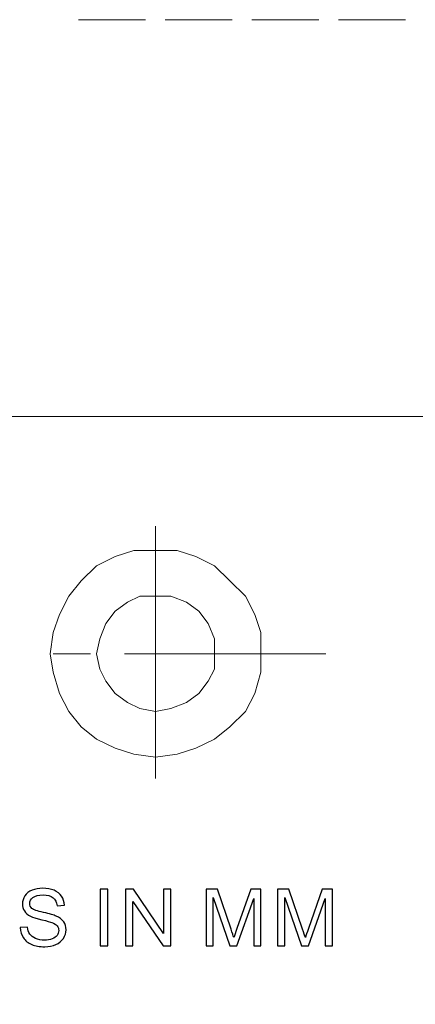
# Model space of a CAD drawing. Header units: centimetres. Extents: x -24.5 to 49.7, y -16.6 to 18.4.
# Tile 194 of 248: x 9.4 to 11, y -12.2 to -8.3. Entities that reach past the tile are written whole.
import ezdxf

# ---------------------------------------------------------------- set-up
doc = ezdxf.new("R2010")
doc.units = ezdxf.units.CM
doc.header["$MEASUREMENT"] = 0
doc.layers.add('layer 1', color=7, linetype='Continuous')

msp = doc.modelspace()

# ---------------------------------------------------------------- linework, layer by layer
at = {"layer": 'layer 1', "color": 1, "lineweight": 0}
msp.add_open_spline([(24.98821, 18.39808), (24.98821, 18.39808), (24.98821, -16.60193), (24.98821, -16.60193), (24.98821, -16.60193), (-24.51772, -16.60193), (-24.51772, -16.60193), (-24.51772, -16.60193), (-24.51772, 18.39808), (-24.51772, 18.39808), (-24.51772, 18.39808), (24.98821, 18.39808), (24.98821, 18.39808)], degree=3, knots=[0, 0, 0, 0, 0.25, 0.25, 0.25, 0.5, 0.5, 0.5, 0.75, 0.75, 0.75, 1, 1, 1, 1], dxfattribs=at)
at = {"layer": 'layer 1', "color": 5, "lineweight": 0}
msp.add_open_spline([(-23.26688, 17.18067), (-23.26688, 17.18067), (-23.26688, -15.60944), (-23.26688, -15.60944), (-23.26688, -15.60944), (23.98644, -15.60944), (23.98644, -15.60944)], degree=3, knots=[0, 0, 0, 0, 0.5, 0.5, 0.5, 1, 1, 1, 1], dxfattribs=at)
at = {"layer": 'layer 1', "lineweight": 9}
for points in [[(9.87951, -8.27428), (9.87951, -8.27428), (9.60951, -8.27428), (9.60951, -8.27428)], [(10.22951, -8.27428), (10.22951, -8.27428), (9.95951, -8.27428), (9.95951, -8.27428)], [(10.57951, -8.27428), (10.57951, -8.27428), (10.30951, -8.27428), (10.30951, -8.27428)], [(10.92951, -8.27428), (10.92951, -8.27428), (10.65951, -8.27428), (10.65951, -8.27428)]]:
    msp.add_open_spline(points, degree=3, dxfattribs=at)
at = {"layer": 'layer 1', "color": 5, "lineweight": 0}
msp.add_open_spline([(6.64187, -9.87641), (6.64187, -9.87641), (23.98644, -9.87641), (23.98644, -9.87641)], degree=3, dxfattribs=at)
at = {"layer": 'layer 1', "color": 1, "lineweight": 0}
for points in [[(9.92048, -10.31838), (9.92048, -10.31838), (9.92048, -11.33729), (9.92048, -11.33729)], [(9.65776, -10.83393), (9.65776, -10.83393), (9.50758, -10.83393), (9.50758, -10.83393)], [(10.6088, -10.83393), (10.6088, -10.83393), (9.79543, -10.83393), (9.79543, -10.83393)]]:
    msp.add_open_spline(points, degree=3, dxfattribs=at)
at = {"layer": 'layer 1', "color": 250, "lineweight": 0}
for points, knots in [([(10.34598, -10.83393), (10.34598, -10.83393), (10.34598, -10.74808), (10.34598, -10.74808), (10.34598, -10.74808), (10.32095, -10.67442), (10.32095, -10.67442), (10.32095, -10.67442), (10.28341, -10.60076), (10.28341, -10.60076), (10.28341, -10.60076), (10.22083, -10.53937), (10.22083, -10.53937), (10.22083, -10.53937), (10.15826, -10.47799), (10.15826, -10.47799), (10.15826, -10.47799), (10.08317, -10.44116), (10.08317, -10.44116), (10.08317, -10.44116), (10.00808, -10.4166), (10.00808, -10.4166), (10.00808, -10.4166), (9.92048, -10.4166), (9.92048, -10.4166), (9.92048, -10.4166), (9.83297, -10.4166), (9.83297, -10.4166), (9.83297, -10.4166), (9.75788, -10.44116), (9.75788, -10.44116), (9.75788, -10.44116), (9.68279, -10.47799), (9.68279, -10.47799), (9.68279, -10.47799), (9.62022, -10.53937), (9.62022, -10.53937), (9.62022, -10.53937), (9.57016, -10.60076), (9.57016, -10.60076), (9.57016, -10.60076), (9.53261, -10.67442), (9.53261, -10.67442), (9.53261, -10.67442), (9.50758, -10.74808), (9.50758, -10.74808), (9.50758, -10.74808), (9.49507, -10.83393), (9.49507, -10.83393), (9.49507, -10.83393), (9.50758, -10.90759), (9.50758, -10.90759), (9.50758, -10.90759), (9.53261, -10.99353), (9.53261, -10.99353), (9.53261, -10.99353), (9.57016, -11.06719), (9.57016, -11.06719), (9.57016, -11.06719), (9.62022, -11.12858), (9.62022, -11.12858), (9.62022, -11.12858), (9.68279, -11.17769), (9.68279, -11.17769), (9.68279, -11.17769), (9.75788, -11.21452), (9.75788, -11.21452), (9.75788, -11.21452), (9.83297, -11.23907), (9.83297, -11.23907), (9.83297, -11.23907), (9.92048, -11.25135), (9.92048, -11.25135), (9.92048, -11.25135), (10.00808, -11.23907), (10.00808, -11.23907), (10.00808, -11.23907), (10.08317, -11.21452), (10.08317, -11.21452), (10.08317, -11.21452), (10.15826, -11.17769), (10.15826, -11.17769), (10.15826, -11.17769), (10.22083, -11.12858), (10.22083, -11.12858), (10.22083, -11.12858), (10.28341, -11.06719), (10.28341, -11.06719), (10.28341, -11.06719), (10.32095, -10.99353), (10.32095, -10.99353), (10.32095, -10.99353), (10.34598, -10.90759), (10.34598, -10.90759), (10.34598, -10.90759), (10.34598, -10.83393), (10.34598, -10.83393)], [0, 0, 0, 0, 0.03125, 0.03125, 0.03125, 0.0625, 0.0625, 0.0625, 0.09375, 0.09375, 0.09375, 0.125, 0.125, 0.125, 0.15625, 0.15625, 0.15625, 0.1875, 0.1875, 0.1875, 0.21875, 0.21875, 0.21875, 0.25, 0.25, 0.25, 0.28125, 0.28125, 0.28125, 0.3125, 0.3125, 0.3125, 0.34375, 0.34375, 0.34375, 0.375, 0.375, 0.375, 0.40625, 0.40625, 0.40625, 0.4375, 0.4375, 0.4375, 0.46875, 0.46875, 0.46875, 0.5, 0.5, 0.5, 0.53125, 0.53125, 0.53125, 0.5625, 0.5625, 0.5625, 0.59375, 0.59375, 0.59375, 0.625, 0.625, 0.625, 0.65625, 0.65625, 0.65625, 0.6875, 0.6875, 0.6875, 0.71875, 0.71875, 0.71875, 0.75, 0.75, 0.75, 0.78125, 0.78125, 0.78125, 0.8125, 0.8125, 0.8125, 0.84375, 0.84375, 0.84375, 0.875, 0.875, 0.875, 0.90625, 0.90625, 0.90625, 0.9375, 0.9375, 0.9375, 0.96875, 0.96875, 0.96875, 1, 1, 1, 1]), ([(10.15826, -10.83393), (10.15826, -10.83393), (10.15826, -10.77264), (10.15826, -10.77264), (10.15826, -10.77264), (10.13323, -10.71125), (10.13323, -10.71125), (10.13323, -10.71125), (10.09568, -10.66214), (10.09568, -10.66214), (10.09568, -10.66214), (10.04562, -10.62531), (10.04562, -10.62531), (10.04562, -10.62531), (9.98305, -10.60076), (9.98305, -10.60076), (9.98305, -10.60076), (9.92048, -10.60076), (9.92048, -10.60076), (9.92048, -10.60076), (9.8579, -10.60076), (9.8579, -10.60076), (9.8579, -10.60076), (9.80794, -10.62531), (9.80794, -10.62531), (9.80794, -10.62531), (9.75788, -10.66214), (9.75788, -10.66214), (9.75788, -10.66214), (9.72034, -10.71125), (9.72034, -10.71125), (9.72034, -10.71125), (9.69531, -10.77264), (9.69531, -10.77264), (9.69531, -10.77264), (9.68279, -10.83393), (9.68279, -10.83393), (9.68279, -10.83393), (9.69531, -10.89531), (9.69531, -10.89531), (9.69531, -10.89531), (9.72034, -10.94442), (9.72034, -10.94442), (9.72034, -10.94442), (9.75788, -10.99353), (9.75788, -10.99353), (9.75788, -10.99353), (9.80794, -11.03036), (9.80794, -11.03036), (9.80794, -11.03036), (9.8579, -11.05491), (9.8579, -11.05491), (9.8579, -11.05491), (9.92048, -11.06719), (9.92048, -11.06719), (9.92048, -11.06719), (9.98305, -11.05491), (9.98305, -11.05491), (9.98305, -11.05491), (10.04562, -11.03036), (10.04562, -11.03036), (10.04562, -11.03036), (10.09568, -10.99353), (10.09568, -10.99353), (10.09568, -10.99353), (10.13323, -10.94442), (10.13323, -10.94442), (10.13323, -10.94442), (10.15826, -10.89531), (10.15826, -10.89531), (10.15826, -10.89531), (10.15826, -10.83393), (10.15826, -10.83393)], [0, 0, 0, 0, 0.0416667, 0.0416667, 0.0416667, 0.0833333, 0.0833333, 0.0833333, 0.125, 0.125, 0.125, 0.1666667, 0.1666667, 0.1666667, 0.2083333, 0.2083333, 0.2083333, 0.25, 0.25, 0.25, 0.2916667, 0.2916667, 0.2916667, 0.3333333, 0.3333333, 0.3333333, 0.375, 0.375, 0.375, 0.4166667, 0.4166667, 0.4166667, 0.4583333, 0.4583333, 0.4583333, 0.5, 0.5, 0.5, 0.5416667, 0.5416667, 0.5416667, 0.5833333, 0.5833333, 0.5833333, 0.625, 0.625, 0.625, 0.6666667, 0.6666667, 0.6666667, 0.7083333, 0.7083333, 0.7083333, 0.75, 0.75, 0.75, 0.7916667, 0.7916667, 0.7916667, 0.8333333, 0.8333333, 0.8333333, 0.875, 0.875, 0.875, 0.9166667, 0.9166667, 0.9166667, 0.9583333, 0.9583333, 0.9583333, 1, 1, 1, 1])]:
    msp.add_open_spline(points, degree=3, knots=knots, dxfattribs=at)
at = {"layer": 'layer 1'}
for points, knots in [([(9.3745, -11.93903), (9.3745, -11.93903), (9.40343, -11.93648), (9.40343, -11.93648), (9.40479, -11.94796), (9.40798, -11.95736), (9.41302, -11.96475), (9.41806, -11.97209), (9.42586, -11.97804), (9.43642, -11.98261), (9.44699, -11.98713), (9.45891, -11.98941), (9.47213, -11.98941), (9.48388, -11.98941), (9.49423, -11.98771), (9.50322, -11.98426), (9.51221, -11.9808), (9.51888, -11.97607), (9.52326, -11.97007), (9.52765, -11.96406), (9.52988, -11.95752), (9.52988, -11.95051), (9.52988, -11.94339), (9.52777, -11.93717), (9.52354, -11.9318), (9.51931, -11.92649), (9.51232, -11.92202), (9.50257, -11.91836), (9.49634, -11.91602), (9.48253, -11.9123), (9.46113, -11.90725), (9.43972, -11.9022), (9.42478, -11.89747), (9.41622, -11.89301), (9.40511, -11.88727), (9.39688, -11.88015), (9.39146, -11.8717), (9.38598, -11.86325), (9.38328, -11.85373), (9.38328, -11.84326), (9.38328, -11.83168), (9.38663, -11.82089), (9.3933, -11.8109), (9.39997, -11.80085), (9.40966, -11.79325), (9.4225, -11.78804), (9.43529, -11.78284), (9.44953, -11.78023), (9.46519, -11.78023), (9.48241, -11.78023), (9.49764, -11.78294), (9.5108, -11.78842), (9.52397, -11.79384), (9.5341, -11.80186), (9.5412, -11.81249), (9.5483, -11.82307), (9.55209, -11.83508), (9.55263, -11.84847), (9.55263, -11.84847), (9.52305, -11.8507), (9.52305, -11.8507), (9.52148, -11.8363), (9.51611, -11.82541), (9.50696, -11.81807), (9.49781, -11.81068), (9.48426, -11.80702), (9.46638, -11.80702), (9.44775, -11.80702), (9.43415, -11.81037), (9.42565, -11.81706), (9.41713, -11.82376), (9.41285, -11.83184), (9.41285, -11.8413), (9.41285, -11.84948), (9.41589, -11.85623), (9.42191, -11.86154), (9.42787, -11.86681), (9.4433, -11.87228), (9.46834, -11.87781), (9.49336, -11.88339), (9.51054, -11.88822), (9.51986, -11.89237), (9.53334, -11.89848), (9.54336, -11.90619), (9.54982, -11.91559), (9.55626, -11.92495), (9.55946, -11.93573), (9.55946, -11.94796), (9.55946, -11.96013), (9.55593, -11.9715), (9.54884, -11.98224), (9.54174, -11.99297), (9.53161, -12.00132), (9.51834, -12.00727), (9.50506, -12.01322), (9.49016, -12.0162), (9.47354, -12.0162), (9.45252, -12.0162), (9.4349, -12.01317), (9.42071, -12.00716), (9.40646, -12.00116), (9.39536, -11.99212), (9.38729, -11.98), (9.37916, -11.96794), (9.37493, -11.95428), (9.3745, -11.93903)], [0, 0, 0, 0, 0.0285714, 0.0285714, 0.0285714, 0.0571429, 0.0571429, 0.0571429, 0.0857143, 0.0857143, 0.0857143, 0.1142857, 0.1142857, 0.1142857, 0.1428571, 0.1428571, 0.1428571, 0.1714286, 0.1714286, 0.1714286, 0.2, 0.2, 0.2, 0.2285714, 0.2285714, 0.2285714, 0.2571429, 0.2571429, 0.2571429, 0.2857143, 0.2857143, 0.2857143, 0.3142857, 0.3142857, 0.3142857, 0.3428571, 0.3428571, 0.3428571, 0.3714286, 0.3714286, 0.3714286, 0.4, 0.4, 0.4, 0.4285714, 0.4285714, 0.4285714, 0.4571429, 0.4571429, 0.4571429, 0.4857143, 0.4857143, 0.4857143, 0.5142857, 0.5142857, 0.5142857, 0.5428571, 0.5428571, 0.5428571, 0.5714286, 0.5714286, 0.5714286, 0.6, 0.6, 0.6, 0.6285714, 0.6285714, 0.6285714, 0.6571429, 0.6571429, 0.6571429, 0.6857143, 0.6857143, 0.6857143, 0.7142857, 0.7142857, 0.7142857, 0.7428571, 0.7428571, 0.7428571, 0.7714286, 0.7714286, 0.7714286, 0.8, 0.8, 0.8, 0.8285714, 0.8285714, 0.8285714, 0.8571429, 0.8571429, 0.8571429, 0.8857143, 0.8857143, 0.8857143, 0.9142857, 0.9142857, 0.9142857, 0.9428571, 0.9428571, 0.9428571, 0.9714286, 0.9714286, 0.9714286, 1, 1, 1, 1]), ([(9.69689, -12.01237), (9.69689, -12.01237), (9.69689, -11.78406), (9.69689, -11.78406), (9.69689, -11.78406), (9.72778, -11.78406), (9.72778, -11.78406), (9.72778, -11.78406), (9.72778, -12.01237), (9.72778, -12.01237), (9.72778, -12.01237), (9.69689, -12.01237), (9.69689, -12.01237)], [0, 0, 0, 0, 0.25, 0.25, 0.25, 0.5, 0.5, 0.5, 0.75, 0.75, 0.75, 1, 1, 1, 1]), ([(9.79973, -12.01237), (9.79973, -12.01237), (9.79973, -11.78406), (9.79973, -11.78406), (9.79973, -11.78406), (9.83137, -11.78406), (9.83137, -11.78406), (9.83137, -11.78406), (9.95348, -11.96326), (9.95348, -11.96326), (9.95348, -11.96326), (9.95348, -11.78406), (9.95348, -11.78406), (9.95348, -11.78406), (9.98307, -11.78406), (9.98307, -11.78406), (9.98307, -11.78406), (9.98307, -12.01237), (9.98307, -12.01237), (9.98307, -12.01237), (9.95143, -12.01237), (9.95143, -12.01237), (9.95143, -12.01237), (9.82932, -11.83317), (9.82932, -11.83317), (9.82932, -11.83317), (9.82932, -12.01237), (9.82932, -12.01237), (9.82932, -12.01237), (9.79973, -12.01237), (9.79973, -12.01237)], [0, 0, 0, 0, 0.1, 0.1, 0.1, 0.2, 0.2, 0.2, 0.3, 0.3, 0.3, 0.4, 0.4, 0.4, 0.5, 0.5, 0.5, 0.6, 0.6, 0.6, 0.7, 0.7, 0.7, 0.8, 0.8, 0.8, 0.9, 0.9, 0.9, 1, 1, 1, 1]), ([(10.12446, -12.01237), (10.12446, -12.01237), (10.12446, -11.78406), (10.12446, -11.78406), (10.12446, -11.78406), (10.17061, -11.78406), (10.17061, -11.78406), (10.17061, -11.78406), (10.22566, -11.94567), (10.22566, -11.94567), (10.23075, -11.96071), (10.23443, -11.97198), (10.23676, -11.97947), (10.23942, -11.97118), (10.24359, -11.95896), (10.24922, -11.94286), (10.24922, -11.94286), (10.30524, -11.78406), (10.30524, -11.78406), (10.30524, -11.78406), (10.34646, -11.78406), (10.34646, -11.78406), (10.34646, -11.78406), (10.34646, -12.01237), (10.34646, -12.01237), (10.34646, -12.01237), (10.31689, -12.01237), (10.31689, -12.01237), (10.31689, -12.01237), (10.31689, -11.82137), (10.31689, -11.82137), (10.31689, -11.82137), (10.24895, -12.01237), (10.24895, -12.01237), (10.24895, -12.01237), (10.22121, -12.01237), (10.22121, -12.01237), (10.22121, -12.01237), (10.15403, -11.81786), (10.15403, -11.81786), (10.15403, -11.81786), (10.15403, -12.01237), (10.15403, -12.01237), (10.15403, -12.01237), (10.12446, -12.01237), (10.12446, -12.01237)], [0, 0, 0, 0, 0.0666667, 0.0666667, 0.0666667, 0.1333333, 0.1333333, 0.1333333, 0.2, 0.2, 0.2, 0.2666667, 0.2666667, 0.2666667, 0.3333333, 0.3333333, 0.3333333, 0.4, 0.4, 0.4, 0.4666667, 0.4666667, 0.4666667, 0.5333333, 0.5333333, 0.5333333, 0.6, 0.6, 0.6, 0.6666667, 0.6666667, 0.6666667, 0.7333333, 0.7333333, 0.7333333, 0.8, 0.8, 0.8, 0.8666667, 0.8666667, 0.8666667, 0.9333333, 0.9333333, 0.9333333, 1, 1, 1, 1]), ([(10.41329, -12.01237), (10.41329, -12.01237), (10.41329, -11.78406), (10.41329, -11.78406), (10.41329, -11.78406), (10.45944, -11.78406), (10.45944, -11.78406), (10.45944, -11.78406), (10.51448, -11.94567), (10.51448, -11.94567), (10.51958, -11.96071), (10.52326, -11.97198), (10.52558, -11.97947), (10.52824, -11.97118), (10.53241, -11.95896), (10.53805, -11.94286), (10.53805, -11.94286), (10.59406, -11.78406), (10.59406, -11.78406), (10.59406, -11.78406), (10.63529, -11.78406), (10.63529, -11.78406), (10.63529, -11.78406), (10.63529, -12.01237), (10.63529, -12.01237), (10.63529, -12.01237), (10.60572, -12.01237), (10.60572, -12.01237), (10.60572, -12.01237), (10.60572, -11.82137), (10.60572, -11.82137), (10.60572, -11.82137), (10.53778, -12.01237), (10.53778, -12.01237), (10.53778, -12.01237), (10.51004, -12.01237), (10.51004, -12.01237), (10.51004, -12.01237), (10.44286, -11.81786), (10.44286, -11.81786), (10.44286, -11.81786), (10.44286, -12.01237), (10.44286, -12.01237), (10.44286, -12.01237), (10.41329, -12.01237), (10.41329, -12.01237)], [0, 0, 0, 0, 0.0666667, 0.0666667, 0.0666667, 0.1333333, 0.1333333, 0.1333333, 0.2, 0.2, 0.2, 0.2666667, 0.2666667, 0.2666667, 0.3333333, 0.3333333, 0.3333333, 0.4, 0.4, 0.4, 0.4666667, 0.4666667, 0.4666667, 0.5333333, 0.5333333, 0.5333333, 0.6, 0.6, 0.6, 0.6666667, 0.6666667, 0.6666667, 0.7333333, 0.7333333, 0.7333333, 0.8, 0.8, 0.8, 0.8666667, 0.8666667, 0.8666667, 0.9333333, 0.9333333, 0.9333333, 1, 1, 1, 1])]:
    msp.add_open_spline(points, degree=3, knots=knots, dxfattribs=at)

doc.saveas('drawing.dxf')
